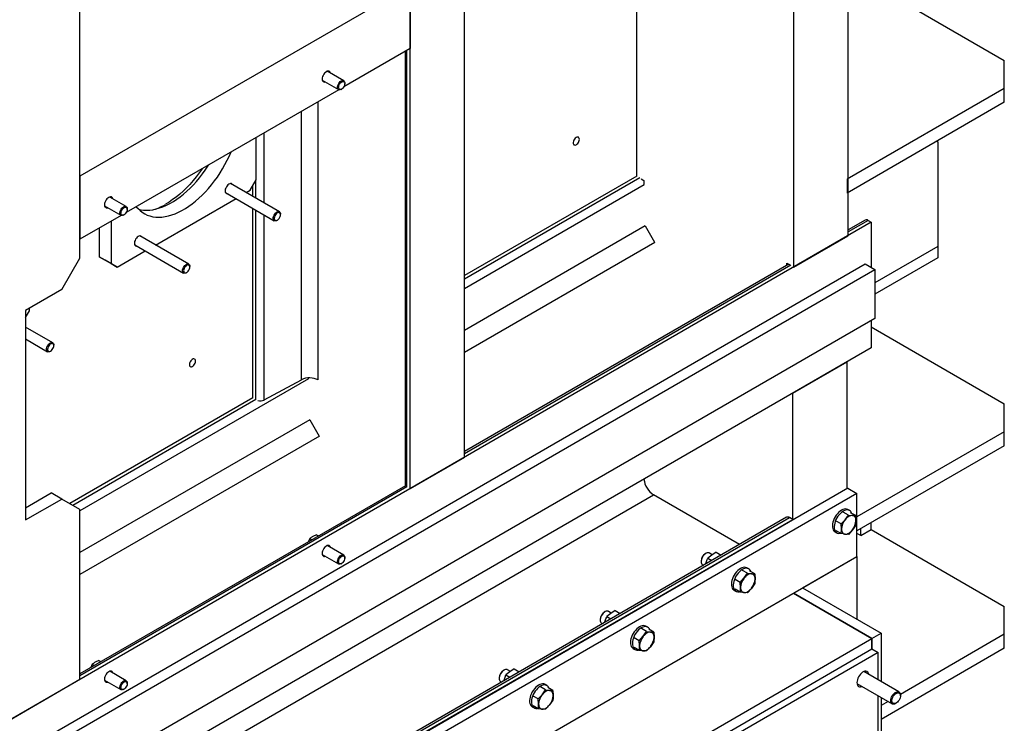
# Model space of a CAD drawing. Header units: millimetres. Extents: x 0 to 25230, y 0 to 17820.
# Tile 83 of 214: x 10702 to 11853, y 10710 to 11532. Entities that reach past the tile are written whole.
import ezdxf

# ---------------------------------------------------------------- set-up
doc = ezdxf.new("R2010")
doc.units = ezdxf.units.MM
doc.linetypes.add('SLD-Sólida', pattern=[0])
doc.layers.add('REFERÊNCIAS', color=9, linetype='SLD-Sólida')

msp = doc.modelspace()

# ---------------------------------------------------------------- linework, layer by layer
at = {"layer": 'REFERÊNCIAS', "linetype": 'SLD-Sólida', "lineweight": 25, "ltscale": 30}
for p, q in [((11670.8, 11280), (11670.8, 12209.9)), ((11607.2, 11243.2), (11607.2, 12173.2)), ((11158.2, 10984), (11158.2, 11914)), ((11221.8, 11020.7), (11221.8, 11917.3)), ((10772.1, 11253.9), (10772.1, 11691.1)), ((11423.4, 11349.7), (11423.4, 11651.9)), ((11697.7, 11574.7), (11853.3, 11484.9)), ((11158.2, 11572.3), (10772.1, 11349.4)), ((11158.2, 11572.3), (11158.2, 11498.8)), ((11158.2, 11498.8), (11080.8, 11454.1)), ((11152.6, 11495.6), (11152.6, 10988.9)), ((11154.6, 10986.4), (11154.6, 11496.8)), ((11853.3, 11452.2), (11853.3, 11484.9)), ((11080.6, 11461.1), (11061.4, 11472.2)), ((11055.4, 11461.8), (11074.6, 11450.7)), ((11074.8, 11450.6), (10826.2, 11307.2)), ((11077.6, 11451), (11078.2, 11451.4)), ((11081.8, 11457.7), (11081.8, 11458.4)), ((11853.3, 11452.2), (11669.4, 11346.1)), ((11853.3, 11435.9), (11853.3, 11452.2)), ((11050.7, 11111.4), (11050.7, 11436.8)), ((11031.2, 11111.6), (11031.2, 11425.5)), ((11853.3, 11435.9), (11669.4, 11329.8)), ((10978.2, 11345.2), (10978.2, 11394.9)), ((10987.6, 11318.2), (10987.6, 11400.3)), ((11774.4, 11390.4), (11775.5, 11389.7)), ((11775.5, 11389.7), (11775.5, 11267.3)), ((10772.1, 11349.4), (10772.1, 11275.9)), ((10971.2, 11333), (10978.2, 11345.2)), ((10977.9, 11323.8), (10977.9, 11344.6)), ((11423.4, 11349.7), (11221.8, 11233.4)), ((11426.9, 11347.7), (11221.8, 11229.3)), ((11428.7, 11346.3), (11431.7, 11344.5)), ((11431.7, 11344.5), (11431.8, 11339.7)), ((11669.4, 11346.1), (11669.4, 11329.8)), ((11005.4, 11307.9), (10948.2, 11340.9)), ((10966.6, 11330.3), (10971.2, 11333)), ((10974.3, 11325.8), (10974.3, 11338.5)), ((11431.9, 11339.3), (11221.8, 11218)), ((10826, 11314.2), (10806.9, 11325.2)), ((10860.5, 11269.1), (10954.6, 11323.4)), ((10942.2, 11330.5), (10999.4, 11297.5)), ((10800.9, 11314.8), (10820, 11303.8)), ((10827.3, 11310.7), (10827.3, 11311.4)), ((10974.3, 11090.5), (10974.3, 11312)), ((10977.9, 11088.5), (10977.9, 11309.9)), ((10820.2, 11303.7), (10772.1, 11275.9)), ((10823, 11304.1), (10823.7, 11304.4)), ((10987.6, 11088), (10987.6, 11304.3)), ((11006.6, 11304.5), (11006.6, 11305.2)), ((11690.7, 11298.2), (11670.8, 11286.8)), ((11697.7, 11295.8), (7513.1, 8880.1)), ((10794.4, 11288.8), (10794.4, 11255.4)), ((10808.5, 11296.9), (10808.5, 11247.3)), ((11002.4, 11297.8), (11003, 11298.2)), ((11433.2, 11291.4), (11221.8, 11169.3)), ((11433.2, 11291.4), (11444.2, 11272.4)), ((11694.2, 11297.9), (11670.8, 11284.4)), ((11694.2, 11297.9), (11697.7, 11295.8)), ((11697.7, 11295.8), (11697.7, 11242.8)), ((10899.3, 11246.7), (10842.1, 11279.7)), ((11607.2, 11243.2), (11670.8, 11280)), ((10836.1, 11269.3), (10893.3, 11236.3)), ((11444.5, 11272.2), (11221.8, 11143.6)), ((11775.5, 11267.3), (11702, 11224.8)), ((11775.5, 11267.3), (11775.5, 11254.2)), ((10750.9, 11217.1), (10772.1, 11253.9)), ((10794.4, 11255.4), (10808.5, 11247.3)), ((10801.5, 11251.3), (10794.4, 11255.4)), ((10815.6, 11243.2), (10848.5, 11262.2)), ((11775.5, 11254.2), (11702, 11211.7)), ((10693.6, 10671.3), (11690.6, 11246.9)), ((10815.6, 11243.2), (10801.5, 11251.3)), ((10808.5, 11247.3), (10815.6, 11243.2)), ((10900.5, 11243.2), (10900.5, 11243.9)), ((11601.3, 11246.6), (11221.8, 11027.6)), ((11603.7, 11245.6), (11221.8, 11025.2)), ((11598.8, 11245.2), (11598.9, 11248)), ((11598.9, 11248), (11601.9, 11246.3)), ((11690.6, 11246.9), (11702, 11240.3)), ((10704.9, 10664.8), (11702, 11240.3)), ((10896.3, 11236.6), (10896.9, 11236.9)), ((11702, 11240.3), (11702, 11183.2)), ((10750.9, 11217.1), (10708.5, 11192.6)), ((10713.1, 11192.1), (10713.1, 11195.3)), ((10708.5, 11192.6), (10708.5, 10947.7)), ((10708.5, 11184.2), (10713.1, 11192.1)), ((11702, 11183.2), (10714.8, 10613.3)), ((10740.2, 11154.8), (10708.5, 11173.2)), ((11697.7, 11180.7), (11697.7, 11148.9)), ((11697.7, 11173.3), (11853.3, 11083.5)), ((10708.5, 11159.3), (10734.2, 11144.4)), ((11697.7, 11148.9), (10714.8, 10581.5)), ((10741.4, 11151.4), (10741.4, 11152.1)), ((10737.2, 11144.7), (10737.8, 11145.1)), ((11605.8, 11095.8), (11669.4, 11132.5)), ((11669.4, 10984.2), (11669.4, 11132.5)), ((11039.4, 11112.7), (10772.1, 10958.4)), ((10987.6, 11088), (11031.2, 11111.6)), ((11039.4, 11113.1), (11039.4, 11113.7)), ((11605.8, 10947.5), (11605.8, 11095.8)), ((10974.3, 11090.5), (10760.1, 10966.8)), ((10977.9, 11088.5), (10763.7, 10964.8)), ((11853.3, 11050.9), (11853.3, 11083.5)), ((11040.8, 11064.8), (10772.1, 10909.7)), ((11040.8, 11064.8), (11051.7, 11045.8)), ((11052.1, 11045.6), (10772.1, 10884)), ((11853.3, 11050.9), (11680.9, 10951.3)), ((11853.3, 11034.5), (11853.3, 11050.9)), ((11853.3, 11034.5), (11680.9, 10935)), ((11221.8, 11020.7), (11158.2, 10984)), ((11152.9, 10987.8), (10772.1, 10768)), ((10708.5, 10962), (10738.5, 10979.3)), ((10750.9, 10972.2), (10738.5, 10979.3)), ((11154.6, 10986.4), (10772.1, 10765.6)), ((11670.2, 10984.7), (10807.6, 10486.7)), ((11680.9, 10978.6), (10818.2, 10480.5)), ((10870.4, 10646.4), (11443.1, 10977)), ((11543.6, 10919), (11443.1, 10977)), ((11670.2, 10984.7), (11680.9, 10978.6)), ((11680.9, 10905.1), (11680.9, 10978.6)), ((10708.5, 10947.7), (10750.9, 10972.2)), ((10772.1, 10959.9), (10750.9, 10972.2)), ((10772.1, 10761.5), (10772.1, 10959.9)), ((11671, 10953.5), (11664.9, 10957)), ((11667.1, 10948), (11671, 10953.5)), ((11672.4, 10958.7), (11670.3, 10959.9)), ((11671, 10953.5), (11675.6, 10952.9)), ((11679.5, 10952.8), (11673.4, 10956.2)), ((11675.6, 10952.9), (11679.5, 10952.8)), ((11679.5, 10952.8), (11679.8, 10946.9)), ((11598.7, 10950.8), (10870.4, 10530.4)), ((10870.4, 10528), (11602.2, 10950.5)), ((10870.4, 10523.9), (11605.8, 10948.4)), ((11605.8, 10948.4), (11602.2, 10950.5)), ((11605.8, 10947.5), (11605.8, 10948.4)), ((11662.5, 10943), (11656.5, 10946.5)), ((11662.5, 10943), (11667.1, 10948)), ((11662.8, 10937.1), (11662.5, 10943)), ((11679.5, 10941.5), (11675.6, 10936)), ((11697.7, 10936.5), (11697.7, 10944.7)), ((11048.7, 10930.4), (11044.5, 10928.4)), ((11048.7, 10930.4), (11051.1, 10929)), ((11655.3, 10933.9), (11657.4, 10932.7)), ((11662.5, 10931.7), (11656.5, 10935.1)), ((11667.1, 10931.1), (11662.5, 10931.7)), ((11671, 10930.9), (11667.1, 10931.1)), ((11675.6, 10936), (11671, 10930.9)), ((11685.3, 10929.4), (11680.9, 10932)), ((11685.3, 10929.4), (11685.3, 10937.6)), ((11685.3, 10929.4), (11697.7, 10936.5)), ((11697.7, 10936.5), (11853.3, 10846.7)), ((11040.9, 10926), (11039.1, 10922.1)), ((11040.9, 10926), (11043.4, 10924.6)), ((11055.4, 10907.4), (11074.6, 10896.3)), ((11080.6, 10906.7), (11061.4, 10917.8)), ((11504.3, 10908.6), (11503.6, 10908.2)), ((11511, 10906.7), (11506.5, 10902.9)), ((11511.6, 10907.1), (11508.3, 10909)), ((11516.2, 10910), (11511, 10906.7)), ((11516.2, 10910), (11522.1, 10906.6)), ((10818.2, 10407.1), (11680.9, 10905.1)), ((11077.6, 10896.6), (11078.2, 10897)), ((11081.8, 10903.2), (11081.8, 10904)), ((11498.7, 10899.6), (11498.7, 10898.8)), ((11500.3, 10895.1), (11501.3, 10894.6)), ((11504.1, 10896.2), (11504.3, 10896.8)), ((11506.5, 10902.9), (11511.1, 10900.2)), ((11617.2, 10868.3), (11680.9, 10905.1)), ((11680.9, 10905.1), (11680.9, 10831.6)), ((11552.9, 10885.4), (11546.9, 10888.8)), ((11549, 10879.9), (11552.9, 10885.4)), ((11554.4, 10890.5), (11552.2, 10891.7)), ((11552.9, 10885.4), (11557.5, 10884.8)), ((11561.4, 10884.6), (11555.3, 10888.1)), ((11557.5, 10884.8), (11561.4, 10884.6)), ((11561.4, 10884.6), (11561.7, 10878.7)), ((11544.4, 10874.8), (11538.4, 10878.3)), ((11544.4, 10874.8), (11549, 10879.9)), ((11544.8, 10868.9), (11544.4, 10874.8)), ((11561.4, 10873.3), (11557.5, 10867.8)), ((11537.2, 10865.8), (11539.4, 10864.5)), ((11544.4, 10863.5), (11538.4, 10867)), ((11549, 10862.9), (11544.4, 10863.5)), ((11552.9, 10862.7), (11549, 10862.9)), ((11557.5, 10867.8), (11552.9, 10862.7)), ((11698.5, 10809.1), (11606.6, 10862.2)), ((11606.6, 10862.2), (11698.5, 10809.1)), ((11617.2, 10868.3), (11709.1, 10815.3)), ((11386.2, 10840.4), (11385.5, 10840)), ((11392.9, 10838.5), (11388.4, 10834.8)), ((11393.6, 10838.9), (11390.2, 10840.8)), ((11398.1, 10841.8), (11392.9, 10838.5)), ((11398.1, 10841.8), (11404, 10838.4)), ((11853.3, 10814.1), (11853.3, 10846.7)), ((11380.6, 10831.5), (11380.6, 10830.6)), ((11382.2, 10827), (11383.2, 10826.4)), ((11386, 10828), (11386.2, 10828.6)), ((11388.4, 10834.8), (11393, 10832.1)), ((11434.8, 10817.2), (11428.8, 10820.7)), ((11430.9, 10811.7), (11434.8, 10817.2)), ((11436.3, 10822.3), (11434.1, 10823.6)), ((11434.8, 10817.2), (11439.4, 10816.6)), ((11443.3, 10816.4), (11437.3, 10819.9)), ((11439.4, 10816.6), (11443.3, 10816.4)), ((11443.3, 10816.4), (11443.6, 10810.6)), ((11698.5, 10809.1), (11709.1, 10815.3)), ((11709.1, 10815.3), (11709.1, 10758.8)), ((10984.4, 10396.9), (11698.5, 10809.1)), ((11426.3, 10806.6), (11420.3, 10810.1)), ((11426.3, 10806.6), (11430.9, 10811.7)), ((11426.7, 10800.8), (11426.3, 10806.6)), ((11443.3, 10805.1), (11439.4, 10799.6)), ((11698.5, 10796.9), (11698.5, 10809.1)), ((11698.5, 10809.1), (11698.5, 10796.9)), ((11853.3, 10814.1), (11731.7, 10743.9)), ((11853.3, 10797.7), (11853.3, 10814.1)), ((10984.4, 10384.6), (11698.5, 10796.9)), ((11705.6, 10792.8), (10991.4, 10380.5)), ((11419.2, 10797.6), (11421.3, 10796.4)), ((11426.3, 10795.3), (11420.3, 10798.8)), ((11430.9, 10794.7), (11426.3, 10795.3)), ((11434.8, 10794.6), (11430.9, 10794.7)), ((11439.4, 10799.6), (11434.8, 10794.6)), ((11698.5, 10796.9), (11705.6, 10792.8)), ((11705.6, 10760.8), (11705.6, 10792.8)), ((11853.3, 10797.7), (11709.1, 10714.5)), ((10794.1, 10783.5), (10789.9, 10781.4)), ((10794.1, 10783.5), (10796.5, 10782.1)), ((10786.3, 10779), (10784.6, 10775.2)), ((10786.3, 10779), (10788.8, 10777.6)), ((10826, 10759.7), (10806.9, 10770.8)), ((11268.1, 10772.3), (11267.4, 10771.9)), ((11274.8, 10770.3), (11270.3, 10766.6)), ((11275.5, 10770.7), (11272.1, 10772.7)), ((11280, 10773.7), (11274.8, 10770.3)), ((11280, 10773.7), (11286, 10770.2)), ((11730.1, 10746.7), (11688.9, 10770.4)), ((10588.3, 10655.4), (10772.1, 10761.5)), ((10800.9, 10760.4), (10820, 10749.4)), ((10827.3, 10756.3), (10827.3, 10757)), ((11262.5, 10763.3), (11262.5, 10762.5)), ((11264.1, 10758.8), (11265.1, 10758.2)), ((11267.9, 10759.8), (11268.1, 10760.5)), ((11270.3, 10766.6), (11275, 10763.9)), ((10823, 10749.7), (10823.7, 10750)), ((11316.7, 10749), (11310.7, 10752.5)), ((11312.8, 10743.5), (11316.7, 10749)), ((11318.2, 10754.2), (11316.1, 10755.4)), ((11316.7, 10749), (11321.3, 10748.4)), ((11325.2, 10748.3), (11319.2, 10751.7)), ((11321.3, 10748.4), (11325.2, 10748.3)), ((11325.2, 10748.3), (11325.6, 10742.4)), ((11680.9, 10756.6), (11722.1, 10732.8)), ((11308.2, 10738.5), (11302.2, 10741.9)), ((11308.2, 10738.5), (11312.8, 10743.5)), ((11308.6, 10732.6), (11308.2, 10738.5)), ((11325.2, 10736.9), (11321.3, 10731.5)), ((11705.6, 10621.2), (11705.6, 10742.3)), ((11709.1, 10740.3), (11709.1, 10619.1)), ((11717.3, 10735.6), (11709.1, 10730.9)), ((11731.8, 10742.2), (11731.8, 10743)), ((11301.1, 10729.4), (11303.2, 10728.2)), ((11308.2, 10727.1), (11302.2, 10730.6)), ((11312.8, 10726.6), (11308.2, 10727.1)), ((11316.7, 10726.4), (11312.8, 10726.6)), ((11321.3, 10731.5), (11316.7, 10726.4)), ((11726.1, 10733.2), (11726.8, 10733.6))]:
    msp.add_line(p, q, dxfattribs=at)
at = {"layer": 'REFERÊNCIAS', "linetype": 'SLD-Sólida', "lineweight": 25, "ltscale": 30, "flags": 128}
for points in [[(11065.1, 11470.1), (11064.7, 11471), (11064.1, 11471.8), (11063.4, 11472.2), (11062.4, 11472.4), (11061.4, 11472.2), (11060.3, 11471.7), (11059.2, 11470.9), (11058.1, 11469.9), (11057.2, 11468.6), (11056.4, 11467.3), (11055.8, 11465.9), (11055.4, 11464.4), (11055.3, 11463.1), (11055.4, 11461.9), (11055.8, 11460.9), (11056.4, 11460.1), (11057.2, 11459.7), (11058.1, 11459.5), (11059.1, 11459.7)], [(11065, 11470.1), (11064.7, 11471), (11064.1, 11471.8), (11063.3, 11472.2), (11062.4, 11472.3), (11061.3, 11472.2), (11060.2, 11471.7), (11060.2, 11471.7)], [(11055.3, 11463.1), (11055.4, 11461.9), (11055.8, 11460.9), (11056.4, 11460.2), (11057.2, 11459.7), (11058.1, 11459.6), (11059, 11459.7)], [(11077.6, 11451), (11077.1, 11450.8), (11076, 11450.5), (11075.1, 11450.5), (11074.3, 11450.9), (11073.8, 11451.6), (11073.4, 11452.6), (11073.4, 11453.8), (11073.6, 11455.1), (11074, 11456.5), (11074.7, 11457.8), (11075.6, 11459.1), (11076.5, 11460.1), (11077.6, 11460.8), (11077.6, 11460.8)], [(11078.2, 11459.8), (11079.2, 11460.2), (11080.1, 11460.2), (11080.9, 11460), (11081.4, 11459.4), (11081.8, 11458.5), (11081.8, 11457.4), (11081.6, 11456.2), (11081.2, 11454.9), (11080.5, 11453.7), (11079.7, 11452.6), (11078.7, 11451.7), (11077.7, 11451.2), (11076.8, 11450.9), (11075.9, 11451), (11075.3, 11451.5), (11074.8, 11452.2), (11074.6, 11453.2), (11074.7, 11454.4), (11075, 11455.6), (11075.6, 11456.9), (11076.3, 11458.1), (11077.2, 11459), (11078.2, 11459.8)], [(11077.6, 11460.8), (11078.7, 11461.3), (11079.6, 11461.4), (11080.5, 11461.2), (11081.2, 11460.6), (11081.6, 11459.8), (11081.8, 11458.7), (11081.8, 11458.4)], [(11356.3, 11392.6), (11356.1, 11393.7), (11355.7, 11394.5), (11355.1, 11395), (11354.3, 11395.2), (11353.4, 11395.1), (11352.4, 11394.6), (11351.4, 11393.8), (11350.6, 11392.8), (11349.9, 11391.6), (11349.3, 11390.3), (11349.1, 11389.1), (11349.1, 11387.9), (11349.3, 11387), (11349.9, 11386.3), (11350.6, 11386), (11351.4, 11385.9), (11352.4, 11386.3), (11353.4, 11386.9), (11354.3, 11387.8), (11355.1, 11388.9), (11355.7, 11390.2), (11356.1, 11391.4), (11356.3, 11392.6)], [(10838, 11313.9), (10840, 11311.6), (10842.4, 11309.3), (10845, 11307.3), (10847.9, 11305.5), (10850.8, 11304.1), (10854, 11303), (10857.3, 11302.2), (10860.7, 11301.8), (10864.2, 11301.6), (10867.9, 11301.8), (10871.6, 11302.3), (10875.5, 11303.1), (10879.4, 11304.2), (10883.4, 11305.6), (10887.3, 11307.4), (10891.4, 11309.4), (10895.4, 11311.7), (10899.4, 11314.3), (10903.4, 11317.2), (10907.4, 11320.4), (10911.3, 11323.7), (10915.1, 11327.4), (10918.9, 11331.2), (10922.5, 11335.3), (10926.1, 11339.5), (10929.5, 11344), (10932.8, 11348.5), (10935.9, 11353.3), (10938.9, 11358.1), (10941.7, 11363.1), (10944.3, 11368.1), (10946.8, 11373.2), (10948.8, 11377.9)], [(10840.6, 11311), (10843.1, 11310.4), (10846.5, 11309.9), (10850.1, 11309.8), (10853.7, 11309.9), (10857.5, 11310.4), (10861.3, 11311.2), (10865.2, 11312.4), (10869.2, 11313.8), (10873.2, 11315.5), (10877.2, 11317.6), (10881.3, 11319.9), (10885.3, 11322.5), (10889.3, 11325.4), (10893.2, 11328.5), (10897.1, 11331.9), (10901, 11335.5), (10904.7, 11339.4), (10908.4, 11343.4), (10911.9, 11347.7), (10915.4, 11352.1), (10918.7, 11356.7), (10921.8, 11361.4), (10922.7, 11362.9)], [(10915.4, 11358.6), (10915.1, 11358.2), (10911.7, 11353.4), (10908.1, 11348.8), (10904.5, 11344.3), (10900.7, 11340), (10896.8, 11336), (10892.8, 11332.1), (10888.8, 11328.5), (10884.7, 11325.2), (10880.5, 11322.1), (10876.4, 11319.2), (10872.2, 11316.7)], [(10950.7, 11339.5), (10950.5, 11339.8), (10949.9, 11340.5), (10949.2, 11340.9), (10948.2, 11340.9), (10947.2, 11340.7), (10946.1, 11340.2), (10945.1, 11339.3), (10944.1, 11338.3), (10943.3, 11337.1), (10942.6, 11335.7), (10942.1, 11334.3), (10941.9, 11333), (10941.9, 11331.8), (10942.1, 11330.7), (10942.6, 11329.9), (10943.3, 11329.3), (10944.1, 11329.1), (10944.7, 11329.1)], [(10810.5, 11323.1), (10810.2, 11324.1), (10809.6, 11324.8), (10808.8, 11325.3), (10807.9, 11325.4), (10806.8, 11325.2), (10805.7, 11324.7), (10804.6, 11323.9), (10803.5, 11322.9), (10802.6, 11321.7), (10801.8, 11320.3), (10801.2, 11318.9), (10800.9, 11317.5), (10800.7, 11316.1), (10800.9, 11314.9), (10801.2, 11313.9), (10801.8, 11313.2), (10802.6, 11312.7), (10803.5, 11312.6), (10804.5, 11312.7)], [(10810.5, 11323.2), (10810.1, 11324.1), (10809.6, 11324.8), (10808.8, 11325.3), (10807.8, 11325.4), (10806.8, 11325.2), (10805.7, 11324.7), (10805.7, 11324.7)], [(10800.7, 11316.1), (10800.9, 11314.9), (10801.2, 11313.9), (10801.8, 11313.2), (10802.6, 11312.8), (10803.5, 11312.6), (10804.5, 11312.8)], [(10823, 11304.1), (10822.5, 11303.8), (10821.5, 11303.5), (10820.5, 11303.6), (10819.8, 11304), (10819.2, 11304.7), (10818.9, 11305.7), (10818.8, 11306.8), (10819, 11308.2), (10819.5, 11309.5), (10820.1, 11310.9), (10821, 11312.1), (10822, 11313.1), (10823, 11313.9), (10823, 11313.9)], [(10823.7, 11312.8), (10824.6, 11313.2), (10825.5, 11313.3), (10826.3, 11313), (10826.9, 11312.4), (10827.2, 11311.5), (10827.3, 11310.4), (10827.1, 11309.2), (10826.6, 11307.9), (10825.9, 11306.7), (10825.1, 11305.6), (10824.2, 11304.8), (10823.2, 11304.2), (10822.2, 11304), (10821.4, 11304.1), (10820.7, 11304.5), (10820.2, 11305.3), (10820, 11306.3), (10820.1, 11307.4), (10820.4, 11308.7), (10821, 11310), (10821.8, 11311.1), (10822.7, 11312.1), (10823.7, 11312.8)], [(10823, 11313.9), (10824.1, 11314.3), (10825.1, 11314.5), (10825.9, 11314.2), (10826.6, 11313.7), (10827.1, 11312.8), (10827.3, 11311.7), (10827.3, 11311.4)], [(11002.4, 11297.8), (11001.3, 11297.4), (11000.3, 11297.2), (10999.5, 11297.5), (10998.8, 11298), (10998.3, 11298.9), (10998.1, 11300), (10998.2, 11301.2), (10998.5, 11302.6), (10999.1, 11304), (10999.9, 11305.2), (11000.8, 11306.4), (11001.8, 11307.3), (11002.9, 11307.9), (11003.9, 11308.2), (11004.9, 11308.1), (11005.6, 11307.7), (11006.2, 11307), (11006.5, 11306), (11006.6, 11305.2)], [(11003, 11298.2), (11004, 11298.9), (11004.9, 11299.9), (11005.6, 11301), (11006.2, 11302.3), (11006.5, 11303.6), (11006.6, 11304.7), (11006.4, 11305.7), (11005.9, 11306.5), (11005.3, 11306.9), (11004.4, 11307), (11003.5, 11306.8), (11002.5, 11306.2), (11001.5, 11305.4), (11000.7, 11304.3), (11000, 11303.1), (10999.6, 11301.8), (10999.4, 11300.6), (10999.4, 11299.5), (10999.8, 11298.6), (11000.3, 11298), (11001.1, 11297.7), (11002, 11297.8), (11003, 11298.2)], [(10844.6, 11278.3), (10844.5, 11278.5), (10843.9, 11279.2), (10843.1, 11279.6), (10842.2, 11279.7), (10841.1, 11279.5), (10840.1, 11278.9), (10839, 11278.1), (10838.1, 11277.1), (10837.2, 11275.8), (10836.5, 11274.5), (10836, 11273.1), (10835.8, 11271.8), (10835.8, 11270.5), (10836, 11269.5), (10836.5, 11268.7), (10837.2, 11268.1), (10838.1, 11267.9), (10838.6, 11267.9)], [(10896.3, 11236.6), (10895.2, 11236.1), (10894.3, 11236), (10893.4, 11236.2), (10892.7, 11236.8), (10892.3, 11237.6), (10892.1, 11238.7), (10892.1, 11240), (10892.5, 11241.4), (10893, 11242.7), (10893.8, 11244), (10894.7, 11245.1), (10895.8, 11246), (10896.8, 11246.7), (10897.9, 11246.9), (10898.8, 11246.9), (10899.6, 11246.5), (10900.1, 11245.8), (10900.5, 11244.8), (10900.5, 11243.9)], [(10896.9, 11236.9), (10897.9, 11237.7), (10898.8, 11238.6), (10899.6, 11239.8), (10900.1, 11241.1), (10900.5, 11242.3), (10900.5, 11243.5), (10900.3, 11244.5), (10899.9, 11245.3), (10899.2, 11245.7), (10898.4, 11245.8), (10897.4, 11245.6), (10896.4, 11245), (10895.5, 11244.1), (10894.6, 11243.1), (10894, 11241.8), (10893.5, 11240.6), (10893.3, 11239.3), (10893.4, 11238.2), (10893.7, 11237.3), (10894.3, 11236.7), (10895, 11236.5), (10895.9, 11236.5), (10896.9, 11236.9)], [(10737.2, 11144.7), (10736.1, 11144.3), (10735.2, 11144.2), (10734.3, 11144.4), (10733.6, 11145), (10733.2, 11145.8), (10733, 11146.9), (10733, 11148.2), (10733.4, 11149.5), (10733.9, 11150.9), (10734.7, 11152.2), (10735.6, 11153.3), (10736.7, 11154.2), (10737.7, 11154.8), (10738.8, 11155.1), (10739.7, 11155), (10740.5, 11154.7), (10741, 11153.9), (10741.4, 11153), (10741.4, 11152.1)], [(10737.8, 11145.1), (10738.8, 11145.8), (10739.7, 11146.8), (10740.5, 11148), (10741, 11149.2), (10741.4, 11150.5), (10741.4, 11151.7), (10741.2, 11152.7), (10740.8, 11153.4), (10740.1, 11153.9), (10739.3, 11154), (10738.3, 11153.7), (10737.3, 11153.1), (10736.4, 11152.3), (10735.5, 11151.2), (10734.9, 11150), (10734.4, 11148.7), (10734.2, 11147.5), (10734.3, 11146.4), (10734.6, 11145.5), (10735.2, 11144.9), (10735.9, 11144.6), (10736.8, 11144.7), (10737.8, 11145.1)], [(10907.2, 11133.4), (10907.1, 11134.5), (10906.7, 11135.3), (10906.1, 11135.8), (10905.3, 11136), (10904.4, 11135.9), (10903.4, 11135.4), (10902.4, 11134.6), (10901.6, 11133.6), (10900.8, 11132.4), (10900.3, 11131.1), (10900.1, 11129.9), (10900.1, 11128.7), (10900.3, 11127.8), (10900.8, 11127.1), (10901.6, 11126.7), (10902.4, 11126.7), (10903.4, 11127.1), (10904.4, 11127.7), (10905.3, 11128.6), (10906.1, 11129.7), (10906.7, 11131), (10907.1, 11132.2), (10907.2, 11133.4)], [(11670.3, 10959.9), (11670.1, 10960), (11668.8, 10960.5), (11667.4, 10960.6), (11665.9, 10960.4), (11664.3, 10959.9), (11662.7, 10959.1), (11661.1, 10958), (11659.5, 10956.6), (11658, 10955), (11656.6, 10953.3), (11655.4, 10951.3), (11654.3, 10949.3), (11653.4, 10947.2), (11652.8, 10945.1), (11652.4, 10943.1), (11652.2, 10941.1), (11652.3, 10939.3), (11652.6, 10937.6), (11653.2, 10936.2), (11654, 10935), (11655, 10934.1), (11655.3, 10933.9)], [(11673.3, 10958.1), (11672.2, 10958.8), (11670.9, 10959.3), (11669.5, 10959.4), (11668, 10959.2), (11666.4, 10958.7), (11664.8, 10957.9), (11663.2, 10956.8), (11661.6, 10955.4), (11660.1, 10953.8), (11658.7, 10952), (11657.5, 10950.1), (11656.4, 10948.1), (11655.6, 10946), (11654.9, 10943.9), (11654.5, 10941.9), (11654.3, 10939.9), (11654.4, 10938.1), (11654.8, 10936.4), (11655.3, 10935), (11656.1, 10933.8), (11657.1, 10932.9), (11658.3, 10932.3), (11659.6, 10932), (11661.1, 10932.1), (11661.6, 10932.1)], [(11675.6, 10952.9), (11674.6, 10952.9), (11673.5, 10952.7), (11672.4, 10952.4), (11671.3, 10951.8), (11670.2, 10951.1), (11669.1, 10950.2), (11668.1, 10949.2), (11667.1, 10948)], [(11679.8, 10946.9), (11679.7, 10948.1), (11679.5, 10949.3), (11679.2, 10950.3), (11678.7, 10951.2), (11678.1, 10951.9), (11677.3, 10952.4), (11676.5, 10952.8), (11675.6, 10952.9)], [(11662.8, 10937.1), (11662.9, 10935.9), (11663.1, 10934.7), (11663.5, 10933.7), (11664, 10932.9), (11664.6, 10932.2), (11665.3, 10931.6), (11666.2, 10931.3), (11667.1, 10931.1)], [(11667.1, 10931.1), (11668.1, 10931.1), (11669.1, 10931.3), (11670.2, 10931.7), (11671.3, 10932.2), (11672.4, 10932.9), (11673.5, 10933.8), (11674.6, 10934.8), (11675.6, 10936)], [(11065.1, 10915.7), (11064.7, 10916.6), (11064.1, 10917.3), (11063.4, 10917.8), (11062.4, 10917.9), (11061.4, 10917.7), (11060.3, 10917.3), (11059.2, 10916.5), (11058.1, 10915.4), (11057.2, 10914.2), (11056.4, 10912.9), (11055.8, 10911.4), (11055.4, 10910), (11055.3, 10908.6), (11055.4, 10907.4), (11055.8, 10906.4), (11056.4, 10905.7), (11057.2, 10905.2), (11058.1, 10905.1), (11059.1, 10905.3)], [(11055.3, 10908.7), (11055.4, 10907.5), (11055.8, 10906.5), (11056.4, 10905.7), (11057.2, 10905.3), (11058.1, 10905.1), (11059, 10905.3)], [(11065, 10915.7), (11064.7, 10916.6), (11064.1, 10917.3), (11063.3, 10917.8), (11062.4, 10917.9), (11061.3, 10917.7), (11060.2, 10917.2), (11060.2, 10917.2)], [(11077.6, 10906.4), (11078.7, 10906.9), (11079.6, 10907), (11080.5, 10906.8), (11081.2, 10906.2), (11081.6, 10905.4), (11081.8, 10904.3), (11081.8, 10904)], [(11508.3, 10909), (11508, 10909.2), (11507, 10909.4), (11505.8, 10909.2), (11504.6, 10908.8), (11503.4, 10908), (11502.2, 10906.9), (11501.1, 10905.7), (11500.2, 10904.2), (11499.5, 10902.6), (11499, 10901.1), (11498.7, 10899.5), (11498.7, 10898.1), (11499, 10896.9), (11499.5, 10895.9), (11500.2, 10895.2), (11500.3, 10895.1)], [(11077.6, 10896.6), (11077.1, 10896.3), (11076, 10896.1), (11075.1, 10896.1), (11074.3, 10896.5), (11073.8, 10897.2), (11073.4, 10898.2), (11073.4, 10899.4), (11073.6, 10900.7), (11074, 10902.1), (11074.7, 10903.4), (11075.6, 10904.6), (11076.5, 10905.6), (11077.6, 10906.4), (11077.6, 10906.4)], [(11078.2, 10905.3), (11079.2, 10905.7), (11080.1, 10905.8), (11080.9, 10905.5), (11081.4, 10904.9), (11081.8, 10904), (11081.8, 10903), (11081.6, 10901.7), (11081.2, 10900.4), (11080.5, 10899.2), (11079.7, 10898.1), (11078.7, 10897.3), (11077.7, 10896.7), (11076.8, 10896.5), (11075.9, 10896.6), (11075.3, 10897), (11074.8, 10897.8), (11074.6, 10898.8), (11074.7, 10900), (11075, 10901.2), (11075.6, 10902.5), (11076.3, 10903.6), (11077.2, 10904.6), (11078.2, 10905.3)], [(11552.2, 10891.7), (11552, 10891.9), (11550.7, 10892.3), (11549.3, 10892.4), (11547.8, 10892.2), (11546.2, 10891.7), (11544.6, 10890.9), (11543, 10889.8), (11541.4, 10888.5), (11539.9, 10886.9), (11538.5, 10885.1), (11537.3, 10883.2), (11536.2, 10881.1), (11535.4, 10879.1), (11534.7, 10877), (11534.3, 10874.9), (11534.1, 10873), (11534.2, 10871.1), (11534.5, 10869.5), (11535.1, 10868), (11535.9, 10866.9), (11536.9, 10866), (11537.2, 10865.8)], [(11555.2, 10889.9), (11554.1, 10890.6), (11552.9, 10891.1), (11551.5, 10891.2), (11549.9, 10891), (11548.4, 10890.5), (11546.7, 10889.7), (11545.1, 10888.6), (11543.5, 10887.2), (11542, 10885.7), (11540.7, 10883.9), (11539.4, 10881.9), (11538.3, 10879.9), (11537.5, 10877.8), (11536.8, 10875.7), (11536.4, 10873.7), (11536.3, 10871.7), (11536.3, 10869.9), (11536.7, 10868.3), (11537.2, 10866.8), (11538, 10865.6), (11539, 10864.7), (11540.2, 10864.1), (11541.5, 10863.9), (11543, 10863.9), (11543.6, 10864)], [(11557.5, 10884.8), (11556.5, 10884.8), (11555.4, 10884.6), (11554.3, 10884.2), (11553.2, 10883.6), (11552.1, 10882.9), (11551, 10882), (11550, 10881), (11549, 10879.9)], [(11561.7, 10878.7), (11561.7, 10880), (11561.4, 10881.1), (11561.1, 10882.1), (11560.6, 10883), (11560, 10883.7), (11559.2, 10884.2), (11558.4, 10884.6), (11557.5, 10884.8)], [(11544.8, 10868.9), (11544.8, 10867.7), (11545, 10866.6), (11545.4, 10865.6), (11545.9, 10864.7), (11546.5, 10864), (11547.2, 10863.4), (11548.1, 10863.1), (11549, 10862.9)], [(11549, 10862.9), (11550, 10862.9), (11551, 10863.1), (11552.1, 10863.5), (11553.2, 10864), (11554.3, 10864.8), (11555.4, 10865.6), (11556.5, 10866.7), (11557.5, 10867.8)], [(11390.2, 10840.8), (11389.9, 10841), (11388.9, 10841.2), (11387.7, 10841.1), (11386.5, 10840.6), (11385.3, 10839.8), (11384.1, 10838.8), (11383.1, 10837.5), (11382.1, 10836), (11381.4, 10834.5), (11380.9, 10832.9), (11380.6, 10831.4), (11380.6, 10830), (11380.9, 10828.7), (11381.4, 10827.7), (11382.1, 10827), (11382.2, 10827)], [(11434.1, 10823.6), (11433.9, 10823.7), (11432.6, 10824.1), (11431.2, 10824.3), (11429.7, 10824.1), (11428.1, 10823.6), (11426.5, 10822.8), (11424.9, 10821.7), (11423.3, 10820.3), (11421.8, 10818.7), (11420.4, 10816.9), (11419.2, 10815), (11418.1, 10813), (11417.3, 10810.9), (11416.6, 10808.8), (11416.2, 10806.7), (11416, 10804.8), (11416.1, 10803), (11416.5, 10801.3), (11417, 10799.9), (11417.8, 10798.7), (11418.8, 10797.8), (11419.2, 10797.6)], [(11437.1, 10821.7), (11436, 10822.5), (11434.8, 10822.9), (11433.4, 10823), (11431.9, 10822.9), (11430.3, 10822.3), (11428.6, 10821.5), (11427, 10820.4), (11425.5, 10819.1), (11424, 10817.5), (11422.6, 10815.7), (11421.3, 10813.8), (11420.3, 10811.7), (11419.4, 10809.7), (11418.7, 10807.6), (11418.3, 10805.5), (11418.2, 10803.6), (11418.2, 10801.7), (11418.6, 10800.1), (11419.1, 10798.7), (11419.9, 10797.5), (11420.9, 10796.6), (11422.1, 10796), (11423.5, 10795.7), (11424.9, 10795.7), (11425.5, 10795.8)], [(11439.4, 10816.6), (11438.4, 10816.6), (11437.4, 10816.4), (11436.3, 10816), (11435.2, 10815.5), (11434, 10814.7), (11433, 10813.9), (11431.9, 10812.8), (11430.9, 10811.7)], [(11443.6, 10810.6), (11443.6, 10811.8), (11443.4, 10812.9), (11443, 10813.9), (11442.5, 10814.8), (11441.9, 10815.5), (11441.2, 10816.1), (11440.3, 10816.4), (11439.4, 10816.6)], [(11426.7, 10800.8), (11426.7, 10799.5), (11427, 10798.4), (11427.3, 10797.4), (11427.8, 10796.5), (11428.4, 10795.8), (11429.2, 10795.3), (11430, 10794.9), (11430.9, 10794.7)], [(11430.9, 10794.7), (11431.9, 10794.7), (11433, 10794.9), (11434, 10795.3), (11435.2, 10795.9), (11436.3, 10796.6), (11437.4, 10797.5), (11438.4, 10798.5), (11439.4, 10799.6)], [(10810.5, 10768.7), (10810.2, 10769.6), (10809.6, 10770.4), (10808.8, 10770.8), (10807.9, 10771), (10806.8, 10770.8), (10805.7, 10770.3), (10804.6, 10769.5), (10803.5, 10768.5), (10802.6, 10767.3), (10801.8, 10765.9), (10801.2, 10764.5), (10800.9, 10763), (10800.7, 10761.7), (10800.9, 10760.5), (10801.2, 10759.5), (10801.8, 10758.7), (10802.6, 10758.3), (10803.5, 10758.1), (10804.5, 10758.3)], [(10810.5, 10768.7), (10810.1, 10769.6), (10809.6, 10770.4), (10808.8, 10770.8), (10807.8, 10771), (10806.8, 10770.8), (10805.7, 10770.3), (10805.7, 10770.3)], [(11272.1, 10772.7), (11271.8, 10772.8), (11270.8, 10773), (11269.7, 10772.9), (11268.5, 10772.4), (11267.2, 10771.7), (11266.1, 10770.6), (11265, 10769.3), (11264, 10767.9), (11263.3, 10766.3), (11262.8, 10764.7), (11262.5, 10763.2), (11262.5, 10761.8), (11262.8, 10760.6), (11263.3, 10759.6), (11264, 10758.9), (11264.1, 10758.8)], [(11694.9, 10767), (11694.7, 10768), (11694.2, 10769.2), (11693.5, 10770), (11692.6, 10770.6), (11691.5, 10770.9), (11690.2, 10770.8), (11688.9, 10770.4), (11687.6, 10769.7), (11686.3, 10768.8), (11685, 10767.5), (11683.8, 10766.1), (11682.8, 10764.5), (11682, 10762.8), (11681.4, 10761), (11681, 10759.3), (11680.9, 10757.7)], [(10800.7, 10761.7), (10800.9, 10760.5), (10801.2, 10759.5), (10801.8, 10758.8), (10802.6, 10758.3), (10803.5, 10758.2), (10804.5, 10758.3)], [(10823, 10749.7), (10822.5, 10749.4), (10821.5, 10749.1), (10820.5, 10749.2), (10819.8, 10749.5), (10819.2, 10750.3), (10818.9, 10751.2), (10818.8, 10752.4), (10819, 10753.7), (10819.5, 10755.1), (10820.1, 10756.4), (10821, 10757.7), (10822, 10758.7), (10823, 10759.5), (10823, 10759.5)], [(10823.7, 10758.4), (10824.6, 10758.8), (10825.5, 10758.9), (10826.3, 10758.6), (10826.9, 10758), (10827.2, 10757.1), (10827.3, 10756), (10827.1, 10754.8), (10826.6, 10753.5), (10825.9, 10752.3), (10825.1, 10751.2), (10824.2, 10750.3), (10823.2, 10749.8), (10822.2, 10749.5), (10821.4, 10749.6), (10820.7, 10750.1), (10820.2, 10750.8), (10820, 10751.8), (10820.1, 10753), (10820.4, 10754.3), (10821, 10755.5), (10821.8, 10756.7), (10822.7, 10757.7), (10823.7, 10758.4)], [(10823, 10759.5), (10824.1, 10759.9), (10825.1, 10760), (10825.9, 10759.8), (10826.6, 10759.2), (10827.1, 10758.4), (10827.3, 10757.3), (10827.3, 10757)], [(11680.9, 10757.7), (11681, 10756.2), (11681.4, 10755), (11682, 10753.9), (11682.8, 10753.2), (11683.8, 10752.8), (11685, 10752.7), (11686.3, 10752.9), (11686.9, 10753.1)], [(11316.1, 10755.4), (11315.8, 10755.5), (11314.6, 10756), (11313.2, 10756.1), (11311.6, 10755.9), (11310.1, 10755.4), (11308.4, 10754.6), (11306.8, 10753.5), (11305.2, 10752.1), (11303.7, 10750.5), (11302.4, 10748.8), (11301.1, 10746.8), (11300.1, 10744.8), (11299.2, 10742.7), (11298.5, 10740.6), (11298.1, 10738.6), (11298, 10736.6), (11298, 10734.8), (11298.4, 10733.1), (11298.9, 10731.7), (11299.7, 10730.5), (11300.7, 10729.6), (11301.1, 10729.4)], [(11319, 10753.5), (11317.9, 10754.3), (11316.7, 10754.7), (11315.3, 10754.9), (11313.8, 10754.7), (11312.2, 10754.2), (11310.6, 10753.4), (11308.9, 10752.3), (11307.4, 10750.9), (11305.9, 10749.3), (11304.5, 10747.5), (11303.2, 10745.6), (11302.2, 10743.6), (11301.3, 10741.5), (11300.7, 10739.4), (11300.2, 10737.3), (11300.1, 10735.4), (11300.2, 10733.6), (11300.5, 10731.9), (11301.1, 10730.5), (11301.9, 10729.3), (11302.9, 10728.4), (11304, 10727.8), (11305.4, 10727.5), (11306.8, 10727.5), (11307.4, 10727.6)], [(11321.3, 10748.4), (11320.3, 10748.4), (11319.3, 10748.2), (11318.2, 10747.9), (11317.1, 10747.3), (11316, 10746.6), (11314.9, 10745.7), (11313.8, 10744.7), (11312.8, 10743.5)], [(11325.6, 10742.4), (11325.5, 10743.6), (11325.3, 10744.8), (11324.9, 10745.8), (11324.4, 10746.6), (11323.8, 10747.3), (11323.1, 10747.9), (11322.2, 10748.3), (11321.3, 10748.4)], [(11724.3, 10742.9), (11725.4, 10744), (11726.4, 10744.8), (11727.6, 10745.4), (11728.6, 10745.7), (11729.6, 10745.7), (11730.4, 10745.3), (11731.1, 10744.7), (11731.5, 10743.7), (11731.8, 10742.6), (11731.7, 10741.3), (11731.4, 10739.9), (11730.9, 10738.5), (11730.2, 10737.1), (11729.3, 10735.8), (11728.3, 10734.7), (11727.2, 10733.8), (11726.1, 10733.3), (11725, 10733), (11724, 10733), (11723.2, 10733.4), (11722.5, 10734), (11722.1, 10734.9), (11721.9, 10736.1), (11721.9, 10737.4), (11722.2, 10738.8), (11722.7, 10740.2), (11723.4, 10741.6), (11724.3, 10742.9)], [(11723.3, 10743.8), (11724.4, 10745), (11725.6, 10746), (11726.8, 10746.6), (11728, 10747), (11729.1, 10747), (11730.1, 10746.7), (11730.8, 10746), (11731.4, 10745.1), (11731.7, 10743.9), (11731.8, 10743)], [(11726.1, 10733.2), (11726, 10733.2), (11724.8, 10732.6), (11723.6, 10732.4), (11722.6, 10732.6), (11721.7, 10733.1), (11721.1, 10733.9), (11720.6, 10734.9), (11720.5, 10736.2), (11720.5, 10737.7), (11720.9, 10739.3), (11721.5, 10740.8), (11722.3, 10742.4), (11723.3, 10743.8)], [(11308.6, 10732.6), (11308.7, 10731.4), (11308.9, 10730.2), (11309.2, 10729.2), (11309.7, 10728.4), (11310.3, 10727.6), (11311.1, 10727.1), (11311.9, 10726.7), (11312.8, 10726.6)], [(11312.8, 10726.6), (11313.8, 10726.6), (11314.9, 10726.8), (11316, 10727.1), (11317.1, 10727.7), (11318.2, 10728.4), (11319.3, 10729.3), (11320.3, 10730.3), (11321.3, 10731.5)]]:
    msp.add_lwpolyline(points, dxfattribs=at)
at = {"layer": 'REFERÊNCIAS', "linetype": 'SLD-Sólida', "lineweight": 25, "ltscale": 900}
for centre, radius, start, end in [((10830.6, 11388), 82.6, 291.2398, 300.2031), ((11692.1, 11295.1), 3.46, 53.8227, 114.8668), ((11040.8, 11092.3), 21.5, 62.5655, 116.3376), ((10982.8, 11097.8), 11, 254.9556, 296.0261), ((11155.3, 10989), 2.71, 181.3582, 219.3753), ((11456.4, 10997.8), 24.7, 185.6255, 237.4003), ((11668.8, 10953.3), 6.55, 17.9681, 46.4593), ((11600.2, 10947.8), 3.37, 52.8812, 115.8083), ((11681.2, 10936.3), 18.4, 140.2279, 177.3607), ((11661.4, 10947.8), 18.4, 320.2279, 357.3607), ((11509.3, 10899.2), 10.7, 122.4004, 177.605), ((11550.7, 10885.1), 6.55, 17.9681, 46.4593), ((11563.2, 10868.1), 18.4, 140.2279, 177.3607), ((11543.3, 10879.6), 18.4, 320.2279, 357.3607), ((11391.3, 10831), 10.7, 122.4004, 177.605), ((11432.6, 10817), 6.55, 17.9681, 46.4593), ((11445.1, 10799.9), 18.4, 140.2279, 177.3607), ((11425.2, 10811.4), 18.4, 320.2279, 357.3607), ((11273.2, 10762.8), 10.7, 122.4004, 177.605), ((11314.5, 10748.8), 6.55, 17.9681, 46.4593), ((11327, 10731.8), 18.4, 140.2279, 177.3607), ((11307.2, 10743.2), 18.4, 320.2279, 357.3607)]:
    msp.add_arc(centre, radius, start, end, dxfattribs=at)
at = {"layer": 'REFERÊNCIAS', "linetype": 'SLD-Sólida', "lineweight": 25, "ltscale": 30}
for points, knots in [([(11679.8, 10946.9), (11679.8, 10945.5), (11679.7, 10943.7), (11679.5, 10941.9), (11679.5, 10941.5)], [0, 0, 0, 0, 0.748327, 1, 1, 1, 1]), ([(11662.5, 10931.7), (11662.5, 10932.1), (11662.8, 10933.9), (11662.8, 10935.7), (11662.8, 10937.1)], [0, 0, 0, 0, 0.251673, 1, 1, 1, 1]), ([(11044.5, 10928.4), (11043.6, 10927.8), (11042.3, 10927), (11041.2, 10926.2), (11040.9, 10926)], [0, 0, 0, 0, 0.748327, 1, 1, 1, 1]), ([(11504.3, 10896.8), (11504.8, 10898.4), (11505.4, 10900.5), (11506.3, 10902.4), (11506.5, 10902.9)], [0, 0, 0, 0, 0.7483269, 1, 1, 1, 1]), ([(11561.7, 10878.7), (11561.7, 10877.3), (11561.6, 10875.5), (11561.4, 10873.7), (11561.4, 10873.3)], [0, 0, 0, 0, 0.748327, 1, 1, 1, 1]), ([(11544.4, 10863.5), (11544.5, 10863.9), (11544.7, 10865.7), (11544.7, 10867.5), (11544.8, 10868.9)], [0, 0, 0, 0, 0.251673, 1, 1, 1, 1]), ([(11386.2, 10828.6), (11386.7, 10830.2), (11387.4, 10832.3), (11388.2, 10834.3), (11388.4, 10834.8)], [0, 0, 0, 0, 0.7483269, 1, 1, 1, 1]), ([(11443.6, 10810.6), (11443.6, 10809.2), (11443.5, 10807.3), (11443.3, 10805.6), (11443.3, 10805.1)], [0, 0, 0, 0, 0.748327, 1, 1, 1, 1]), ([(11426.3, 10795.3), (11426.4, 10795.8), (11426.6, 10797.5), (11426.6, 10799.4), (11426.7, 10800.8)], [0, 0, 0, 0, 0.251673, 1, 1, 1, 1]), ([(10789.9, 10781.4), (10789, 10780.8), (10787.7, 10780.1), (10786.6, 10779.2), (10786.3, 10779)], [0, 0, 0, 0, 0.748327, 1, 1, 1, 1]), ([(11268.1, 10760.5), (11268.6, 10762), (11269.3, 10764.1), (11270.1, 10766.1), (11270.3, 10766.6)], [0, 0, 0, 0, 0.7483269, 1, 1, 1, 1]), ([(11325.6, 10742.4), (11325.5, 10741), (11325.5, 10739.1), (11325.3, 10737.4), (11325.2, 10736.9)], [0, 0, 0, 0, 0.748327, 1, 1, 1, 1]), ([(11308.2, 10727.1), (11308.3, 10727.6), (11308.5, 10729.3), (11308.5, 10731.2), (11308.6, 10732.6)], [0, 0, 0, 0, 0.251673, 1, 1, 1, 1])]:
    msp.add_open_spline(points, degree=3, knots=knots, dxfattribs=at)

doc.saveas('drawing.dxf')
